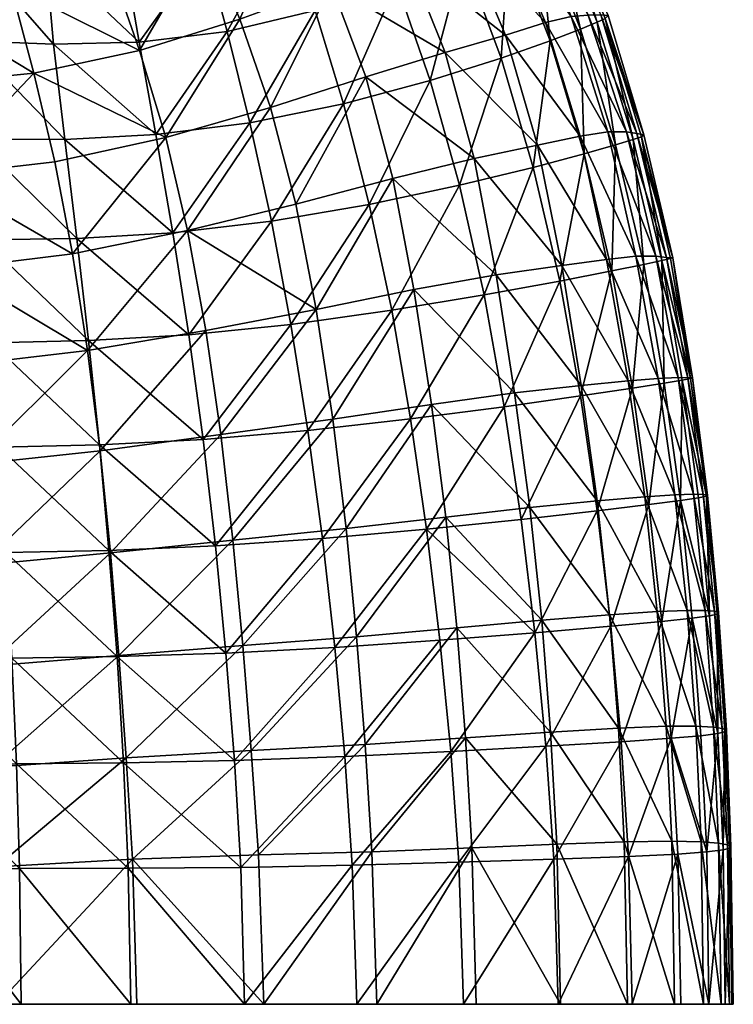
# Model space of a CAD drawing. Header units: inches. Extents: x -36.7 to 36.7, y -12.4 to 12.4.
# Tile 42 of 43: x 31.8 to 36.7, y 0 to 6.8. Entities that reach past the tile are written whole.
import ezdxf

# ---------------------------------------------------------------- set-up
doc = ezdxf.new("R2010")
doc.units = ezdxf.units.IN
doc.header["$MEASUREMENT"] = 0
doc.layers.add('AFUCH-3-STUP', color=5, linetype='Continuous')

msp = doc.modelspace()

# ---------------------------------------------------------------- meshes
at = {"layer": 'AFUCH-3-STUP'}
mesh = msp.add_polyface(dxfattribs=at)
corners = [(30.8903, 8.0426, 17.0088), (31.0004, 8.7493, 16.893), (30.4222, 8.8852, 16.905), (31.4609, 5.9404, 17.157), (31.418, 6.6141, 17.1214), (30.8331, 6.6538, 17.1508), (31.5435, 7.5794, 13.5537), (31.7046, 6.9884, 13.5236), (30.9632, 6.9348, 13.4253), (31.3521, 8.7881, 13.6858), (31.4075, 8.1798, 13.6045), (30.7325, 8.2087, 13.5288), (32.0735, 5.9382, 17.1005), (30.8386, 7.5614, 13.4648), (32.2418, 9.0061, 16.7304), (32.0356, 8.4275, 16.8495), (32.4707, 8.2553, 16.8162), (31.9096, 8.7058, 13.7458), (32.0003, 8.1885, 13.6844), (31.9975, 6.5906, 17.0633), (32.7002, 5.9708, 17.0162), (32.4246, 7.7334, 16.8906), (30.8382, 7.3457, 17.0978), (31.3989, 7.273, 17.0652), (31.8621, 6.3932, 13.5066), (31.4322, 7.9307, 16.9845), (31.9418, 7.2138, 17.0134), (32.3184, 8.6476, 13.7954), (32.5197, 8.2935, 13.7776), (32.5879, 6.5479, 13.6234), (32.7669, 5.9498, 13.6194), (31.94, 7.8212, 16.9439), (31.5418, 8.5949, 16.8756), (32.1843, 7.6597, 13.6505), (32.5848, 6.6051, 16.9839), (32.4833, 7.1896, 16.9428), (30.8538, 5.9586, 17.1888), (31.0851, 6.3152, 13.4013), (32.3897, 7.1153, 13.633), (30.2635, 6.2887, 13.3027)]
mesh.append_faces([[corners[k] for k in face] for face in [(0, 1, 2), (3, 4, 5), (6, 7, 8), (9, 10, 11), (4, 3, 12), (8, 13, 6), (14, 15, 16), (9, 17, 18), (19, 12, 20), (21, 16, 15), (0, 22, 23), (8, 7, 24), (22, 5, 4), (25, 23, 26), (12, 19, 4), (13, 11, 10), (27, 28, 18), (24, 29, 30), (26, 31, 25), (32, 25, 31), (10, 6, 13), (33, 18, 28), (34, 35, 26), (31, 26, 35), (5, 36, 3), (23, 4, 19), (4, 23, 22), (20, 34, 19), (31, 15, 32), (15, 31, 21), (24, 37, 8), (38, 7, 6), (29, 24, 7), (1, 0, 25), (23, 25, 0), (26, 19, 34), (19, 26, 23), (25, 32, 1), (6, 33, 38), (18, 33, 6), (7, 38, 29), (18, 10, 9), (6, 10, 18), (35, 21, 31), (18, 17, 27), (8, 37, 39)]], dxfattribs={"vtx0": -1, "vtx1": -1, "vtx2": -1})
mesh = msp.add_polyface(dxfattribs=at)
corners = [(32.7035, 8.7213, 16.7135), (33.0858, 8.3666, 16.7044), (33.4406, 8.6794, 16.5882), (33.7085, 8.3413, 14.0239), (33.2915, 8.089, 13.8964), (32.9291, 8.5545, 13.8874), (33.7946, 6.823, 16.7526), (33.1903, 6.678, 16.8781), (33.3447, 6.0515, 16.9019), (32.775, 7.8347, 13.7656), (33.0355, 7.3224, 13.7579), (32.3897, 7.1153, 13.633), (33.5847, 7.4, 16.7341), (33.0379, 7.2397, 16.8492), (32.4833, 7.1896, 16.9428), (32.5848, 6.6051, 16.9839), (34.4246, 7.1866, 14.0557), (33.9051, 6.9937, 13.906), (33.6216, 7.5668, 13.8978), (33.2761, 6.7634, 13.7583), (33.4873, 6.1563, 13.7573), (32.7669, 5.9498, 13.6194), (33.3564, 7.9138, 16.7164), (34.035, 8.5678, 14.1675), (33.267, 8.8405, 14.0084), (32.5879, 6.5479, 13.6234), (32.5196, 8.9358, 13.8781), (32.5197, 8.2935, 13.7776), (33.7908, 8.1722, 16.5931), (34.1622, 8.4256, 16.4589), (33.7643, 8.9739, 16.4576), (32.9005, 7.7301, 16.8174), (32.1843, 7.6597, 13.6505), (34.0885, 7.6204, 16.602), (32.7002, 5.9708, 17.0162), (34.1016, 7.7882, 14.0425), (33.9884, 6.1828, 16.7686), (32.4707, 8.2553, 16.8162), (34.1405, 6.3664, 13.9087), (32.4246, 7.7334, 16.8906), (32.8072, 8.1117, 16.7859)]
mesh.append_faces([[corners[k] for k in face] for face in [(0, 1, 2), (3, 4, 5), (6, 7, 8), (9, 10, 11), (7, 6, 12), (13, 14, 15), (5, 4, 9), (16, 17, 18), (19, 20, 21), (2, 1, 22), (23, 3, 24), (20, 19, 17), (21, 25, 19), (26, 5, 27), (28, 29, 30), (14, 13, 31), (22, 31, 13), (11, 32, 9), (10, 9, 4), (18, 17, 19), (33, 12, 6), (12, 33, 28), (34, 8, 7), (4, 3, 35), (5, 24, 3), (8, 36, 6), (7, 15, 34), (22, 28, 2), (31, 22, 1), (1, 0, 37), (9, 27, 5), (27, 9, 32), (28, 22, 12), (13, 12, 22), (25, 11, 10), (17, 38, 20), (37, 39, 31), (37, 40, 1), (12, 13, 7), (15, 7, 13), (19, 10, 18), (10, 19, 25), (31, 39, 14), (4, 18, 10), (35, 18, 4), (1, 40, 31), (31, 40, 37)]], dxfattribs={"vtx0": -1, "vtx1": -1, "vtx2": -1})
mesh = msp.add_polyface(dxfattribs=at)
corners = [(35.6147, 6.6938, 16.1663), (35.731, 6.7417, 15.9791), (35.4318, 7.4939, 15.9773), (35.3755, 6.7396, 14.3896), (35.5511, 6.7816, 14.5742), (35.8043, 5.9907, 14.5688), (35.4812, 7.5264, 15.7277), (35.7848, 6.7678, 15.7242), (35.8046, 6.7878, 15.3998), (34.8091, 7.1959, 16.4684), (34.3515, 7.0115, 16.6129), (34.5831, 6.3427, 16.623), (35.7554, 6.7926, 15.0822), (35.444, 7.5503, 15.0906), (36.0513, 5.9686, 15.3952), (36.0031, 5.9773, 15.0781), (35.6671, 6.7914, 14.8087), (35.9321, 5.9896, 14.8003), (36.0348, 5.9559, 15.723), (35.8569, 5.8998, 16.1679), (35.9779, 5.9362, 15.9806), (35.4077, 6.615, 16.3209), (35.322, 7.4353, 16.1639), (35.0995, 6.6541, 14.2234), (35.6129, 5.9611, 14.3898), (34.1405, 6.3664, 13.9087), (34.6856, 6.5334, 14.0632), (34.8853, 5.8059, 14.0666), (35.0752, 7.4461, 14.3785), (35.2466, 7.5084, 14.5627), (35.3667, 7.5416, 14.8006), (33.9884, 6.1828, 16.7686), (35.1262, 7.3394, 16.3171), (35.0704, 6.4964, 16.4746), (35.3211, 5.8972, 14.226), (34.8128, 7.3388, 14.2121), (34.4246, 7.1866, 14.0557), (35.6417, 5.8391, 16.3235), (33.9051, 6.9937, 13.906), (35.2909, 5.7459, 16.4787), (33.7946, 6.823, 16.7526), (34.0885, 7.6204, 16.602)]
mesh.append_faces([[corners[k] for k in face] for face in [(6, 7, 8), (9, 10, 11), (8, 12, 13), (14, 15, 12), (7, 18, 14), (25, 26, 27), (16, 12, 15), (20, 18, 7), (31, 11, 10), (12, 8, 14), (14, 8, 7), (1, 7, 6), (24, 34, 23), (26, 23, 34), (32, 9, 33), (11, 33, 9), (36, 35, 23), (3, 23, 35), (23, 26, 36), (38, 36, 26), (21, 33, 39), (10, 40, 31), (40, 10, 41), (41, 10, 9), (26, 25, 38)]], dxfattribs={"vtx0": -1, "vtx1": -1, "vtx2": -1})
mesh.append_faces([[corners[k] for k in face] for face in [(0, 1, 2), (3, 4, 5), (4, 16, 17), (19, 20, 1), (17, 5, 4), (21, 0, 22), (2, 22, 0), (23, 3, 24), (5, 24, 3), (28, 29, 4), (16, 4, 29), (12, 16, 30), (6, 2, 1), (22, 32, 21), (33, 21, 32), (7, 1, 20), (4, 3, 28), (35, 28, 3), (1, 0, 19), (15, 17, 16), (0, 21, 37)]], dxfattribs={"vtx0": -1, "vtx2": -1})
mesh = msp.add_polyface(dxfattribs=at)
corners = [(35.6129, 5.9611, 14.3898), (35.8043, 5.9907, 14.5688), (35.9959, 5.1357, 14.5646), (35.9779, 5.9362, 15.9806), (35.8569, 5.8998, 16.1679), (36.0506, 5.0793, 16.1676), (36.0348, 5.9559, 15.723), (36.2333, 5.1201, 15.7113), (36.2485, 5.1243, 15.3894), (35.8308, 5.035, 16.3243), (36.1751, 5.1055, 15.9768), (36.133, 5.1362, 14.793), (36.0031, 5.9773, 15.0781), (36.0513, 5.9686, 15.3952), (35.2909, 5.7459, 16.4787), (34.784, 5.6227, 16.6297), (34.9544, 4.8696, 16.6332), (35.4727, 4.965, 16.4805), (36.205, 5.128, 15.0765), (35.6417, 5.8391, 16.3235), (35.794, 5.1144, 14.3927), (35.3211, 5.8972, 14.226), (36.1902, 4.264, 16.1609), (36.3147, 4.285, 15.9629), (34.8853, 5.8059, 14.0666), (35.4864, 5.0722, 14.2328), (35.9321, 5.9896, 14.8003), (36.3852, 4.2998, 15.3628), (36.3527, 4.3012, 15.0639), (36.2857, 4.3032, 14.7875), (36.3716, 4.2966, 15.6824), (34.6856, 6.5334, 14.0632), (35.6147, 6.6938, 16.1663), (36.1498, 4.2974, 14.5709), (35.4077, 6.615, 16.3209), (35.9429, 4.2803, 14.4028), (35.0704, 6.4964, 16.4746), (35.0364, 5.0089, 14.0747), (35.6209, 4.2479, 14.242), (35.9723, 4.2302, 16.3197), (35.6149, 4.1763, 16.4773), (35.0924, 4.1017, 16.6317)]
mesh.append_faces([[corners[k] for k in face] for face in [(6, 7, 8), (12, 13, 8), (14, 15, 16), (8, 13, 6), (16, 17, 14), (8, 18, 12), (24, 21, 25), (19, 14, 17), (20, 25, 21), (27, 28, 18), (10, 7, 6), (21, 24, 31), (11, 18, 28), (18, 8, 27), (30, 27, 8), (26, 12, 18), (8, 7, 30), (30, 7, 10), (15, 14, 36), (37, 25, 38), (25, 37, 24), (9, 17, 40), (17, 16, 41)]], dxfattribs={"vtx0": -1, "vtx1": -1, "vtx2": -1})
mesh.append_faces([[corners[k] for k in face] for face in [(0, 1, 2), (3, 4, 5), (9, 5, 4), (5, 10, 3), (11, 2, 1), (4, 19, 9), (2, 20, 0), (21, 0, 20), (22, 23, 10), (1, 26, 11), (2, 11, 29), (17, 9, 19), (6, 3, 10), (19, 4, 32), (28, 29, 11), (18, 11, 26), (20, 2, 33), (29, 33, 2), (14, 19, 34), (33, 35, 20), (25, 20, 35), (10, 5, 22), (5, 9, 39)]], dxfattribs={"vtx0": -1, "vtx2": -1})
mesh.append_faces([[corners[k] for k in face] for face in [(10, 23, 30)]], dxfattribs={"vtx1": -1, "vtx2": -1})
mesh = msp.add_polyface(dxfattribs=at)
corners = [(33.9141, 4.0172, 13.7807), (33.7994, 4.7698, 13.7706), (34.4718, 4.9063, 13.9209), (34.1643, 5.4909, 16.7793), (33.4925, 5.376, 16.9178), (33.6274, 4.6678, 16.9279), (35.0364, 5.0089, 14.0747), (34.3261, 5.6698, 13.9127), (33.0418, 4.627, 13.6262), (32.9172, 5.3116, 13.6205), (32.9264, 4.5963, 17.0531), (34.319, 4.7644, 16.7855), (34.9544, 4.8696, 16.6332), (34.784, 5.6227, 16.6297), (35.1622, 4.198, 14.0847), (33.1082, 3.1465, 17.067), (33.8433, 3.1977, 16.9345), (33.7435, 3.939, 16.9321), (35.0924, 4.1017, 16.6317), (34.4485, 4.0184, 16.7863), (34.558, 3.2619, 16.7862), (33.1451, 3.911, 13.6352), (32.8166, 5.2971, 17.0387), (33.0237, 3.8773, 17.0615), (34.5925, 4.1189, 13.9315), (34.6905, 3.3449, 13.9466), (34.0054, 3.2663, 13.7944), (35.2666, 3.4104, 14.1002), (33.2278, 3.1866, 13.6468), (34.1405, 6.3664, 13.9087), (33.6602, 5.4921, 13.7612), (34.8853, 5.8059, 14.0666), (33.4873, 6.1563, 13.7573), (35.0704, 6.4964, 16.4746), (34.5831, 6.3427, 16.623), (32.7669, 5.9498, 13.6194), (33.9884, 6.1828, 16.7686), (33.3447, 6.0515, 16.9019), (32.7002, 5.9708, 17.0162), (32.3172, 3.7993, 13.5003)]
mesh.append_faces([[corners[k] for k in face] for face in [(0, 1, 2), (3, 4, 5), (6, 2, 7), (1, 8, 9), (10, 5, 4), (11, 12, 13), (2, 6, 14), (7, 2, 1), (15, 16, 17), (18, 19, 20), (1, 0, 21), (13, 3, 11), (4, 22, 10), (16, 20, 19), (5, 11, 3), (19, 17, 16), (17, 23, 15), (24, 25, 26), (27, 25, 24), (28, 21, 0), (29, 7, 30), (31, 7, 29), (30, 32, 29), (32, 30, 9), (33, 34, 13), (3, 13, 34), (9, 35, 32), (34, 36, 3), (4, 3, 36), (22, 4, 37), (36, 37, 4), (7, 31, 6), (0, 26, 28), (26, 0, 24), (37, 38, 22), (2, 24, 0), (14, 24, 2), (1, 30, 7), (9, 30, 1), (19, 18, 12), (8, 21, 39), (21, 8, 1), (12, 11, 19), (17, 19, 11), (11, 5, 17), (23, 17, 5), (5, 10, 23)]], dxfattribs={"vtx0": -1, "vtx1": -1, "vtx2": -1})
mesh = msp.add_polyface(dxfattribs=at)
corners = [(32.377, 3.1164, 17.1635), (32.3115, 3.8413, 17.1559), (31.6219, 3.8256, 17.2131), (32.9172, 5.3116, 13.6205), (33.0418, 4.627, 13.6262), (32.2306, 4.4882, 13.4947), (31.1963, 5.6901, 13.3857), (31.0851, 6.3152, 13.4013), (31.8621, 6.3932, 13.5066), (30.4893, 4.3403, 13.2658), (31.3744, 4.3869, 13.3744), (31.4433, 3.7063, 13.3767), (32.005, 5.7843, 13.497), (32.1271, 5.1518, 13.4927), (32.9264, 4.5963, 17.0531), (32.8166, 5.2971, 17.0387), (32.1561, 5.258, 17.1278), (31.5141, 5.2486, 17.1819), (31.5695, 4.5421, 17.2002), (32.2373, 4.5569, 17.1448), (32.3872, 3.099, 13.5088), (32.3172, 3.7993, 13.5003), (33.1451, 3.911, 13.6352), (30.8538, 5.9586, 17.1888), (30.8864, 5.2541, 17.2187), (32.7669, 5.9498, 13.6194), (30.3509, 5.6525, 13.283), (30.4253, 5.0045, 13.2717), (33.1082, 3.1465, 17.067), (33.0237, 3.8773, 17.0615), (30.9226, 4.5404, 17.2396), (31.6691, 3.1026, 17.2228), (30.9581, 3.8202, 17.2552), (31.2921, 5.0493, 13.3773), (32.0735, 5.9382, 17.1005), (31.4609, 5.9404, 17.157), (32.7002, 5.9708, 17.0162), (30.2862, 4.5437, 17.2632), (30.542, 3.6612, 13.2647), (30.9911, 3.0961, 17.2675), (30.3096, 3.8195, 17.283), (31.4986, 3.0159, 13.3822)]
mesh.append_faces([[corners[k] for k in face] for face in [(0, 1, 2), (3, 4, 5), (6, 7, 8), (9, 10, 11), (6, 12, 13), (14, 15, 16), (11, 10, 5), (17, 18, 19), (20, 21, 22), (23, 24, 17), (18, 17, 24), (13, 12, 25), (7, 6, 26), (10, 9, 27), (28, 29, 1), (24, 30, 18), (31, 2, 32), (16, 19, 14), (19, 16, 17), (33, 13, 5), (5, 13, 3), (25, 3, 13), (6, 33, 27), (13, 33, 6), (34, 16, 15), (16, 34, 35), (15, 36, 34), (30, 32, 2), (32, 30, 37), (25, 12, 8), (8, 12, 6), (17, 35, 23), (35, 17, 16), (27, 33, 10), (5, 10, 33), (11, 38, 9), (5, 21, 11), (21, 5, 4), (1, 19, 18), (19, 1, 29), (29, 14, 19), (2, 18, 30), (18, 2, 1), (39, 32, 40), (38, 11, 41), (41, 11, 21)]], dxfattribs={"vtx0": -1, "vtx1": -1, "vtx2": -1})
mesh = msp.add_polyface(dxfattribs=at)
corners = [(35.6209, 4.2479, 14.242), (35.1622, 4.198, 14.0847), (35.0364, 5.0089, 14.0747), (36.3852, 4.2998, 15.3628), (36.3716, 4.2966, 15.6824), (36.4802, 3.4887, 15.6509), (36.3527, 4.3012, 15.0639), (36.4871, 3.4954, 15.3277), (35.7306, 3.3873, 16.4745), (36.0856, 3.4303, 16.3161), (35.9723, 4.2302, 16.3197), (35.2072, 3.3281, 16.6299), (35.6149, 4.1763, 16.4773), (35.7291, 3.4556, 14.2581), (36.3147, 4.285, 15.9629), (36.4568, 3.4998, 15.0418), (36.1498, 4.2974, 14.5709), (36.2857, 4.3032, 14.7875), (36.3918, 3.5014, 14.7843), (36.1902, 4.264, 16.1609), (36.3011, 3.4583, 16.1559), (36.0572, 3.4839, 14.42), (36.2633, 3.4971, 14.5847), (35.9429, 4.2803, 14.4028), (35.0924, 4.1017, 16.6317), (34.558, 3.2619, 16.7862), (36.5347, 2.698, 15.0282), (36.4259, 3.4775, 15.9492), (36.5638, 2.6895, 15.3089), (36.4715, 2.7033, 14.7864), (36.5536, 2.6791, 15.6338), (36.3479, 2.7043, 14.5986), (36.0506, 5.0793, 16.1676), (36.5019, 2.6671, 15.9361), (35.8233, 2.5951, 16.4666), (35.4864, 5.0722, 14.2328), (35.8308, 5.035, 16.3243), (36.1428, 2.6971, 14.4366), (34.5925, 4.1189, 13.9315), (35.2666, 3.4104, 14.1002), (36.173, 2.6278, 16.307), (35.4727, 4.965, 16.4805), (35.8135, 2.6749, 14.2753), (35.3017, 2.5502, 16.6242), (34.6905, 3.3449, 13.9466), (35.3491, 2.6372, 14.1176)]
mesh.append_faces([[corners[k] for k in face] for face in [(0, 1, 2), (3, 4, 5), (6, 3, 7), (11, 8, 12), (1, 0, 13), (5, 4, 14), (7, 15, 6), (21, 13, 0), (10, 12, 8), (5, 7, 3), (17, 6, 15), (12, 24, 11), (25, 11, 24), (18, 15, 26), (15, 7, 28), (7, 5, 30), (9, 8, 34), (23, 0, 35), (38, 1, 39), (13, 39, 1), (24, 12, 41), (39, 13, 42), (43, 11, 25), (8, 11, 43), (44, 39, 45)]], dxfattribs={"vtx0": -1, "vtx1": -1, "vtx2": -1})
mesh.append_faces([[corners[k] for k in face] for face in [(8, 9, 10), (16, 17, 18), (14, 19, 20), (19, 10, 9), (9, 20, 19), (15, 18, 17), (18, 22, 16), (23, 16, 22), (22, 21, 23), (0, 23, 21), (20, 27, 14), (22, 18, 29), (26, 29, 18), (29, 31, 22), (21, 22, 31), (10, 19, 32), (5, 27, 33), (12, 10, 36), (13, 21, 37), (20, 9, 40)]], dxfattribs={"vtx0": -1, "vtx2": -1})
mesh.append_faces([[corners[k] for k in face] for face in [(14, 27, 5), (33, 27, 20)]], dxfattribs={"vtx1": -1, "vtx2": -1})
mesh = msp.add_polyface(dxfattribs=at)
corners = [(33.9278, 2.45, 16.933), (33.1801, 2.4099, 17.0689), (33.2389, 1.6731, 17.0691), (33.9969, 1.7013, 16.9304), (34.8256, 1.8286, 13.9751), (34.8689, 1.074, 13.9861), (34.1837, 1.0473, 13.8316), (32.4327, 2.3869, 17.1677), (35.3017, 2.5502, 16.6242), (34.6498, 2.4997, 16.7822), (34.7242, 1.736, 16.7775), (33.1451, 3.911, 13.6352), (33.2278, 3.1866, 13.6468), (32.3872, 3.099, 13.5088), (34.1361, 1.7842, 13.8209), (34.0778, 2.5234, 13.8082), (34.7674, 2.5846, 13.9619), (33.3539, 1.743, 13.6707), (33.3077, 0, 17.059), (33.2827, 0.9401, 17.0677), (32.5102, 0.9336, 17.172), (34.0486, 0.9553, 16.9265), (33.2958, 2.4636, 13.6589), (32.4956, 1.6929, 13.5276), (34.0786, 0, 16.9193), (34.8123, 0, 16.7689), (34.7798, 0.9748, 16.773), (32.5283, 0, 17.1682), (32.4776, 1.6578, 17.1705), (35.3491, 2.6372, 14.1176), (34.6905, 3.3449, 13.9466), (34.558, 3.2619, 16.7862), (33.8433, 3.1977, 16.9345), (33.1082, 3.1465, 17.067), (32.377, 3.1164, 17.1635), (33.4405, 0, 13.6883), (33.404, 1.0269, 13.6812), (32.5395, 0.9971, 13.536), (34.0054, 3.2663, 13.7944), (34.2173, 0, 13.8395), (32.5697, 0, 13.5415), (32.4449, 2.3955, 13.5182), (34.8984, 0, 13.9936)]
mesh.append_faces([[corners[k] for k in face] for face in [(0, 1, 2), (2, 3, 0), (4, 5, 6), (2, 1, 7), (8, 9, 10), (3, 10, 9), (9, 0, 3), (11, 12, 13), (14, 15, 16), (15, 14, 17), (18, 19, 20), (21, 19, 18), (22, 17, 23), (17, 22, 15), (24, 25, 26), (19, 21, 3), (10, 3, 21), (20, 27, 18), (19, 2, 28), (3, 2, 19), (29, 16, 30), (30, 16, 15), (31, 9, 8), (0, 9, 31), (31, 32, 0), (1, 0, 32), (21, 26, 10), (1, 33, 34), (32, 33, 1), (26, 21, 24), (18, 24, 21), (35, 36, 6), (37, 36, 35), (16, 4, 14), (38, 15, 22), (15, 38, 30), (39, 6, 5), (6, 39, 35), (35, 40, 37), (22, 12, 38), (12, 22, 41), (37, 23, 17), (5, 42, 39), (36, 17, 14), (17, 36, 37), (14, 6, 36), (6, 14, 4)]], dxfattribs={"vtx0": -1, "vtx1": -1, "vtx2": -1})
mesh = msp.add_polyface(dxfattribs=at)
corners = [(30.9911, 3.0961, 17.2675), (31.0202, 2.3711, 17.2782), (31.7096, 2.3766, 17.23), (32.3115, 3.8413, 17.1559), (32.377, 3.1164, 17.1635), (33.1082, 3.1465, 17.067), (31.7416, 1.652, 17.2359), (32.4327, 2.3869, 17.1677), (32.4776, 1.6578, 17.1705), (33.2389, 1.6731, 17.0691), (32.3172, 3.7993, 13.5003), (32.3872, 3.099, 13.5088), (31.4986, 3.0159, 13.3822), (31.0566, 0.9306, 17.2908), (31.0635, 0, 17.2945), (31.7746, 0, 17.2407), (30.5852, 2.9711, 13.267), (30.542, 3.6612, 13.2647), (30.379, 0.9272, 17.3328), (30.3327, 3.0931, 17.2997), (31.6219, 3.8256, 17.2131), (31.6691, 3.1026, 17.2228), (31.5424, 2.3216, 13.3886), (31.7632, 0.9323, 17.2387), (32.5283, 0, 17.1682), (32.4956, 1.6929, 13.5276), (32.4449, 2.3955, 13.5182), (33.2958, 2.4636, 13.6589), (31.5784, 1.6283, 13.3945), (31.0424, 1.6486, 17.2862), (30.3538, 2.3673, 17.3156), (30.6422, 0.8893, 13.274), (30.6404, 1.5768, 13.2732), (32.5102, 0.9336, 17.172), (30.9581, 3.8202, 17.2552), (33.2827, 0.9401, 17.0677), (31.6034, 0.9441, 13.3989), (33.1801, 2.4099, 17.0689), (30.3694, 1.6448, 17.3269), (30.6183, 2.274, 13.2703), (32.5395, 0.9971, 13.536), (32.5697, 0, 13.5415), (31.6099, 0, 13.3997), (30.6131, 0, 13.2696), (33.2278, 3.1866, 13.6468)]
mesh.append_faces([[corners[k] for k in face] for face in [(0, 1, 2), (3, 4, 5), (6, 2, 1), (7, 8, 9), (10, 11, 12), (13, 14, 15), (2, 6, 8), (12, 16, 17), (14, 13, 18), (1, 0, 19), (20, 21, 4), (8, 7, 2), (22, 12, 11), (16, 12, 22), (23, 15, 24), (15, 23, 13), (25, 26, 27), (26, 25, 28), (1, 29, 6), (29, 1, 30), (31, 32, 28), (24, 33, 23), (23, 6, 29), (6, 23, 33), (34, 0, 21), (8, 33, 35), (33, 8, 6), (21, 2, 7), (2, 21, 0), (28, 36, 31), (36, 28, 25), (7, 4, 21), (4, 7, 37), (13, 29, 38), (29, 13, 23), (22, 39, 16), (32, 39, 22), (40, 41, 42), (43, 31, 36), (11, 26, 22), (26, 11, 44), (25, 40, 36), (22, 28, 32), (28, 22, 26), (42, 36, 40), (36, 42, 43)]], dxfattribs={"vtx0": -1, "vtx1": -1, "vtx2": -1})
mesh = msp.add_polyface(dxfattribs=at)
corners = [(36.5347, 2.698, 15.0282), (36.5638, 2.6895, 15.3089), (36.618, 1.8812, 15.3024), (36.3479, 2.7043, 14.5986), (36.4715, 2.7033, 14.7864), (36.5292, 1.9025, 14.7893), (36.5875, 1.8924, 15.0238), (35.8135, 2.6749, 14.2753), (36.1428, 2.6971, 14.4366), (36.204, 1.9086, 14.4499), (36.558, 1.8589, 15.9238), (36.5019, 2.6671, 15.9361), (36.3814, 2.6501, 16.1447), (36.6073, 1.8699, 15.6232), (35.8233, 2.5951, 16.4666), (35.3017, 2.5502, 16.6242), (35.377, 1.7713, 16.6183), (36.4415, 1.8442, 16.1346), (35.8954, 1.8027, 16.4592), (36.2392, 1.8262, 16.2988), (36.173, 2.6278, 16.307), (36.5536, 2.6791, 15.6338), (36.4068, 1.9092, 14.6094), (34.7242, 1.736, 16.7775), (35.8757, 1.8947, 14.2898), (35.4102, 1.8675, 14.1318), (35.3491, 2.6372, 14.1176), (34.7674, 2.5846, 13.9619), (36.596, 1.0601, 15.912), (36.4568, 3.4998, 15.0418), (36.4871, 3.4954, 15.3277), (36.6393, 1.0713, 15.6147), (36.6489, 1.0826, 15.3025), (36.5635, 1.1057, 14.7923), (36.4802, 3.4887, 15.6509), (36.6238, 1.0942, 15.0235), (36.3011, 3.4583, 16.1559), (35.7306, 3.3873, 16.4745), (36.444, 1.1158, 14.6167), (36.0572, 3.4839, 14.42), (36.4824, 1.0464, 16.1261), (36.0856, 3.4303, 16.3161), (36.2419, 1.1204, 14.4594), (35.7291, 3.4556, 14.2581), (35.916, 1.1149, 14.3009), (35.2666, 3.4104, 14.1002), (34.8256, 1.8286, 13.9751), (35.4522, 1.0986, 14.1428)]
mesh.append_faces([[corners[k] for k in face] for face in [(0, 1, 2), (13, 2, 1), (14, 15, 16), (23, 16, 15), (10, 13, 21), (4, 0, 6), (1, 21, 13), (24, 25, 26), (27, 26, 25), (2, 6, 0), (26, 7, 24), (9, 24, 7), (1, 0, 29), (21, 1, 30), (2, 13, 31), (6, 2, 32), (11, 21, 34), (5, 6, 35), (15, 14, 37), (8, 7, 43), (20, 14, 18), (16, 18, 14), (25, 24, 44), (7, 26, 45), (46, 25, 47), (25, 46, 27)]], dxfattribs={"vtx0": -1, "vtx1": -1, "vtx2": -1})
mesh.append_faces([[corners[k] for k in face] for face in [(3, 4, 5), (6, 5, 4), (7, 8, 9), (18, 19, 20), (21, 11, 10), (8, 3, 22), (5, 22, 3), (19, 17, 12), (22, 9, 8), (12, 20, 19), (13, 10, 28), (22, 5, 33), (20, 12, 36), (9, 22, 38), (3, 8, 39), (10, 17, 40), (14, 20, 41), (24, 9, 42)]], dxfattribs={"vtx0": -1, "vtx2": -1})
mesh.append_faces([[corners[k] for k in face] for face in [(10, 11, 12), (12, 17, 10), (36, 12, 11)]], dxfattribs={"vtx1": -1, "vtx2": -1})
mesh = msp.add_polyface(dxfattribs=at)
corners = [(35.4522, 1.0986, 14.1428), (34.8689, 1.074, 13.9861), (34.8256, 1.8286, 13.9751), (36.6545, 0, 15.607), (36.6648, 0, 15.2978), (36.6489, 1.0826, 15.3025), (36.5635, 1.1057, 14.7923), (36.6238, 1.0942, 15.0235), (36.6387, 0, 15.02), (35.4323, 0.9956, 16.6129), (35.9461, 1.0148, 16.4528), (35.8954, 1.8027, 16.4592), (36.2392, 1.8262, 16.2988), (36.6078, 0, 15.9014), (36.6393, 1.0713, 15.6147), (36.444, 1.1158, 14.6167), (36.5808, 0, 14.7924), (36.4824, 1.0464, 16.1261), (36.596, 1.0601, 15.912), (36.558, 1.8589, 15.9238), (36.4606, 0, 14.6196), (36.2419, 1.1204, 14.4594), (36.6073, 1.8699, 15.6232), (36.618, 1.8812, 15.3024), (36.5292, 1.9025, 14.7893), (36.4974, 0, 16.115), (36.2844, 1.0312, 16.2925), (36.5875, 1.8924, 15.0238), (35.9702, 0, 16.444), (36.3055, 0, 16.2873), (35.916, 1.1149, 14.3009), (36.2601, 0, 14.4641), (36.4068, 1.9092, 14.6094), (35.9385, 0, 14.3077), (36.4415, 1.8442, 16.1346), (34.8123, 0, 16.7689), (35.4632, 0, 16.6086), (36.204, 1.9086, 14.4499), (34.7798, 0.9748, 16.773), (35.8757, 1.8947, 14.2898), (35.377, 1.7713, 16.6183), (34.7242, 1.736, 16.7775), (35.4102, 1.8675, 14.1318), (35.4786, 0, 14.1504), (34.8984, 0, 13.9936)]
mesh.append_faces([[corners[k] for k in face] for face in [(0, 1, 2), (3, 4, 5), (6, 7, 8), (9, 10, 11), (12, 11, 10), (7, 5, 4), (13, 3, 14), (5, 14, 3), (4, 8, 7), (18, 14, 22), (14, 5, 23), (5, 7, 27), (31, 33, 30), (0, 30, 33), (35, 36, 9), (10, 9, 36), (9, 38, 35), (36, 28, 10), (26, 10, 28), (21, 30, 39), (38, 9, 40), (11, 40, 9), (40, 41, 38), (30, 0, 42), (1, 0, 43), (33, 43, 0), (43, 44, 1)]], dxfattribs={"vtx0": -1, "vtx1": -1, "vtx2": -1})
mesh.append_faces([[corners[k] for k in face] for face in [(15, 6, 16), (8, 16, 6), (17, 18, 19), (16, 20, 15), (21, 15, 20), (7, 6, 24), (25, 13, 18), (14, 18, 13), (18, 17, 25), (28, 29, 26), (30, 21, 31), (20, 31, 21), (6, 15, 32), (10, 26, 12), (15, 21, 37)]], dxfattribs={"vtx0": -1, "vtx2": -1})
mesh.append_faces([[corners[k] for k in face] for face in [(25, 17, 26), (26, 29, 25), (17, 34, 12), (12, 26, 17)]], dxfattribs={"vtx1": -1, "vtx2": -1})

doc.saveas('drawing.dxf')
